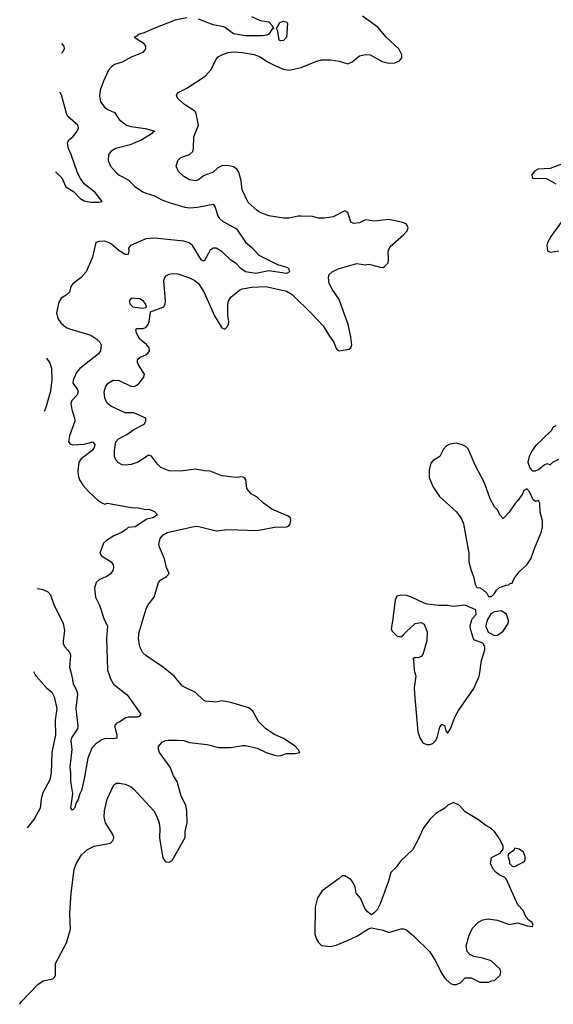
# Model space of a CAD drawing. Header units: inches. Extents: x 1954678 to 2060271, y 904822 to 1016299.
# Tile 142 of 256: x 1956790 to 1960432, y 957751 to 964470. Entities that reach past the tile are written whole.
import ezdxf

# ---------------------------------------------------------------- set-up
doc = ezdxf.new("R2010")
doc.units = ezdxf.units.IN
doc.header["$MEASUREMENT"] = 0
for name, color, linetype in [('B9955', 7, 'Continuous'), ('B9956', 7, 'Continuous'), ('B9965', 7, 'Continuous'), ('B9966', 7, 'Continuous')]:
    doc.layers.add(name, color=color, linetype=linetype)

msp = doc.modelspace()

# ---------------------------------------------------------------- linework, layer by layer
at = {"layer": 'B9955', "color": 5}
for points, elevation in [([(1956790, 957750.6), (1956802.4, 957770), (1956913.8, 957886.2), (1956950, 957909.7), (1957015.4, 957924.6), (1957030, 957939), (1957033.7, 957950), (1957034, 958030), (1957108.8, 958170), (1957136.1, 958263.9), (1957132.6, 958370), (1957142.2, 958510), (1957162.3, 958670), (1957174.9, 958710), (1957212.2, 958770), (1957251.9, 958808.1), (1957298.8, 958830), (1957410, 958849.8), (1957428.8, 958870), (1957431.4, 958890), (1957425.5, 958910), (1957375.5, 958990), (1957365.4, 959030), (1957369.2, 959070), (1957387.5, 959150), (1957432.8, 959247.3), (1957450, 959259.6), (1957470, 959260.5), (1957510, 959253.3), (1957550, 959234.2), (1957570, 959218.7), (1957704.5, 959070), (1957721.8, 959041.8), (1957741.4, 958990), (1957746.1, 958950), (1957744.7, 958884.7), (1957768, 958750), (1957779.7, 958730), (1957790, 958722.7), (1957810, 958721.5), (1957830, 958732.3), (1957919.1, 958890), (1957919.3, 958930), (1957932.4, 958990), (1957930.3, 959070), (1957924.2, 959110), (1957892.9, 959170), (1957865.5, 959270), (1957840.2, 959310), (1957818, 959370), (1957743.9, 959470), (1957737.3, 959490), (1957738.3, 959510), (1957761.3, 959538.7), (1957784, 959550), (1957806.4, 959553.6), (1957870, 959554.2), (1957910, 959549.9), (1957950, 959538.2), (1958070, 959522.8), (1958150, 959503.6), (1958230, 959502.2), (1958310, 959517.2), (1958330, 959516.1), (1958410, 959498.7), (1958472.3, 959470), (1958530, 959449.8), (1958550, 959447.3), (1958571.4, 959448.6), (1958610, 959462.4), (1958670, 959463), (1958701, 959470), (1958690.6, 959490), (1958670, 959511.8), (1958590, 959563.7), (1958530, 959592), (1958470, 959630.3), (1958419.9, 959679.9), (1958381.6, 959750), (1958354.5, 959774.5), (1958231, 959810), (1958170, 959822), (1958127.9, 959812.1), (1958058.8, 959818.8), (1958045.5, 959825.5), (1957990, 959879.5), (1957901.3, 959921.3), (1957844.9, 959990), (1957832.5, 960000)], 580), ([(1956896.5, 960000), (1956902, 959990), (1956974, 959910), (1957010, 959881.3), (1957026.4, 959850), (1957043.5, 959770), (1957033.1, 959690), (1957034.4, 959590), (1957010.5, 959470), (1957003.9, 959330), (1956996.6, 959283.4), (1956945.6, 959190), (1956936.1, 959150), (1956930.8, 959090), (1956890, 959018.9), (1956840.5, 958954.3)], 580), ([(1957400.2, 960000), (1957410, 959970.7), (1957430, 959936.3), (1957523.4, 959863.4), (1957617.3, 959730), (1957605.5, 959714.5), (1957592, 959710), (1957531.2, 959711.2), (1957514, 959706), (1957470, 959676.2), (1957450.4, 959669.6), (1957437.3, 959650), (1957452.4, 959590), (1957452.1, 959567.9), (1957430, 959561.3), (1957376.1, 959563.9), (1957350, 959555.8), (1957310, 959528.6), (1957282.3, 959497.7), (1957254.7, 959430), (1957231.1, 959288.9), (1957212.9, 959210), (1957198.6, 959181.5), (1957190, 959149.2), (1957175.1, 959124.9), (1957164.7, 959090), (1957150, 959075.3), (1957139, 959090), (1957153.6, 959190), (1957139.7, 959270), (1957139.7, 959330), (1957134, 959370), (1957148.3, 959490), (1957142.3, 959550), (1957145.3, 959570), (1957186.8, 959630), (1957189.8, 959649.8), (1957175, 959770), (1957187.2, 959867.2), (1957180.9, 959890), (1957157.4, 959937.4), (1957148.8, 959990), (1957146.1, 960000)], 560), ([(1959490.8, 960000), (1959493.4, 959990), (1959482.4, 959910), (1959483.8, 959870), (1959508, 959610), (1959520.7, 959570), (1959539.8, 959539.8), (1959550, 959531), (1959570, 959524.7), (1959590, 959524.7), (1959610, 959531.3), (1959629.3, 959550.7), (1959642, 959578), (1959658, 959642), (1959670, 959662), (1959690, 959654), (1959698, 959618), (1959710, 959602), (1959730, 959631), (1959758.9, 959710), (1959784.2, 959755.8), (1959890, 959904.9), (1959925.7, 959990), (1959927.3, 960000)], 620), ([(1960000, 958955.1), (1959971.8, 958971.8), (1959922, 959010), (1959830, 959065.2), (1959790, 959108.7), (1959750, 959128), (1959711.1, 959108.9), (1959692, 959090), (1959630, 959053.2), (1959588.5, 959011.5), (1959545.9, 958954.1), (1959508, 958870), (1959473.4, 958806.6), (1959390, 958729.3), (1959356.7, 958683.3), (1959323, 958650), (1959308, 958590), (1959250, 958435.3), (1959230, 958395.3), (1959210, 958374), (1959190, 958362), (1959162.5, 958382.5), (1959146.2, 958406.2), (1959116.1, 958476.1), (1959086, 958510), (1959079.3, 958550), (1959063.2, 958583.2), (1959050, 958602), (1959010, 958628), (1958990, 958628), (1958970.9, 958609.1), (1958855.3, 958524.7), (1958823.5, 958476.5), (1958807.5, 958412.5), (1958803.8, 958230), (1958815.2, 958195.2), (1958830, 958171.3), (1958850, 958151.3), (1958910, 958145.5), (1958950, 958154.9), (1959032.3, 958187.7), (1959090, 958215.5), (1959170, 958266), (1959190, 958272), (1959270, 958256), (1959310, 958241), (1959390, 958264.7), (1959410, 958264.7), (1959430, 958258), (1959478.5, 958218.5), (1959587.9, 958107.9), (1959626, 958050), (1959670, 957962), (1959690, 957932), (1959730, 957892), (1959750, 957884.7), (1959770, 957884.7), (1959800.4, 957899.6), (1959830, 957932), (1959870, 957932), (1959930, 957902), (1959990, 957902), (1960000, 957906.7)], 620), ([(1960000, 958048.8), (1959950, 958066.6), (1959890, 958076), (1959862, 958090), (1959844, 958110), (1959836, 958150), (1959856.6, 958223.4), (1959879.3, 958270), (1959917.2, 958310), (1959950, 958327.7), (1959990, 958333), (1960000, 958331.6)], 620)]:
    msp.add_lwpolyline(points, dxfattribs=dict(at, elevation=elevation))
at = {"layer": 'B9956', "color": 5}
msp.add_line((1956885.1, 960020.8, 580), (1956896.5, 960000, 580), dxfattribs=at)
for points, elevation in [([(1957930, 964482), (1957850, 964465.5), (1957704.9, 964410), (1957639.8, 964380.2), (1957604.9, 964370), (1957590, 964357), (1957571.3, 964350), (1957632.3, 964312.3), (1957648.2, 964290), (1957648, 964270), (1957630, 964247), (1957550, 964214.5), (1957490, 964179.3), (1957436.1, 964163.9), (1957413.5, 964146.5), (1957395.6, 964124.4), (1957361.6, 964050), (1957339.3, 963990), (1957334, 963950), (1957342.4, 963910), (1957371.3, 963871.3), (1957395.2, 963855.2), (1957436.7, 963836.7), (1957470, 963788.5), (1957519.3, 963750), (1957550, 963740.2), (1957647, 963727), (1957712, 963710), (1957698, 963702), (1957690.6, 963690), (1957622.6, 963650), (1957543.3, 963616.7), (1957446, 963590), (1957412.4, 963570), (1957396.4, 963550), (1957393.4, 963510), (1957410.3, 963470), (1957450, 963425.2), (1957470, 963409.1), (1957530, 963377.3), (1957572.7, 963332.7), (1957630, 963296), (1957650, 963285.5), (1957710, 963267.4), (1957761, 963241), (1957810, 963223), (1957918, 963190), (1957950, 963185.3), (1958004, 963190), (1958111.5, 963211.5), (1958124.2, 963190), (1958141.2, 963130), (1958153.5, 963113.5), (1958175.2, 963095.2), (1958270, 963042), (1958330, 962951.8), (1958374.6, 962914.6), (1958422.6, 962862.6), (1958550, 962799.5), (1958618.4, 962778.4), (1958626.8, 962770), (1958630.7, 962750), (1958610, 962737), (1958490, 962755.1), (1958401.3, 962738.7), (1958331.6, 962750), (1958302.4, 962770), (1958266.5, 962806.5), (1958229.9, 962829.9), (1958170, 962888.4), (1958130, 962910.6), (1958110, 962910.7), (1958090, 962896.4), (1958050, 962821.2), (1958030, 962829.6), (1957968.7, 962928.7), (1957947.2, 962947.3), (1957910, 962957.7), (1957710, 962979.8), (1957650, 962973.8), (1957545.5, 962930), (1957532.2, 962910), (1957534.6, 962890), (1957530, 962866.6), (1957510, 962867.6), (1957470, 962892.3), (1957417.2, 962937.2), (1957395.3, 962950), (1957370, 962958), (1957330, 962957.2), (1957310, 962948.7), (1957286.7, 962850), (1957243.8, 962750), (1957210, 962709.6), (1957152.9, 962667.1), (1957139.3, 962650), (1957130.2, 962609.8), (1957108, 962590), (1957072.7, 962570), (1957058, 962542), (1957042, 962470), (1957050.3, 962430.3), (1957070, 962401.3), (1957107.6, 962370), (1957130, 962359.2), (1957276.6, 962316.6), (1957317.4, 962290), (1957336.5, 962270), (1957346.3, 962250), (1957341.3, 962210), (1957328.4, 962190), (1957199.6, 962090), (1957178, 962062), (1957154.4, 962010), (1957152.8, 961990), (1957183.2, 961950), (1957189.3, 961930), (1957181.8, 961910), (1957145.4, 961870), (1957138.9, 961850), (1957144.8, 961810), (1957164.3, 961750), (1957166, 961730), (1957129.2, 961629.2), (1957123.9, 961590), (1957135.5, 961575.5), (1957150, 961569.4), (1957230, 961572.7), (1957290, 961588.8), (1957302.8, 961570), (1957299.1, 961550), (1957284, 961530), (1957210, 961473), (1957194.6, 961450), (1957187.1, 961387.1), (1957191, 961351), (1957198.5, 961330), (1957223.1, 961290), (1957259.5, 961250), (1957330, 961184.9), (1957350, 961172.4), (1957370, 961164), (1957390, 961170.3), (1957550, 961140.4), (1957598, 961138), (1957650, 961127.3), (1957672, 961130), (1957710, 961114), (1957731.3, 961090), (1957698, 961070), (1957657.6, 961062.4), (1957578, 961010), (1957530, 961005.2), (1957517.3, 960990), (1957485.5, 960970), (1957433.2, 960946.8), (1957383.4, 960916.6), (1957362, 960898), (1957338, 960830), (1957347.7, 960810), (1957414, 960770), (1957427.7, 960750), (1957430.4, 960730.4), (1957425.5, 960710), (1957410, 960687.6), (1957384, 960670), (1957335.5, 960650), (1957312, 960630), (1957300.8, 960590), (1957308.1, 960530), (1957335.5, 960475.5), (1957363.4, 960383.4), (1957389.2, 960330), (1957381.6, 960250), (1957390.2, 960030), (1957400.2, 960000)], 560), ([(1957832.5, 960000), (1957770.6, 960050), (1957650.6, 960130), (1957630.5, 960150), (1957610.3, 960190.3), (1957600.3, 960250), (1957605.7, 960290), (1957652.6, 960450), (1957665.6, 960474.4), (1957708, 960530), (1957738, 960630), (1957752.1, 960647.9), (1957790.8, 960670), (1957810.5, 960690), (1957792, 960732), (1957778.3, 960790), (1957744.2, 960870), (1957740.3, 960890), (1957748.7, 960930), (1957770, 960955.1), (1957796.3, 960970), (1957990, 961013.7), (1958012.1, 961012.1), (1958130, 960981), (1958210, 960990.6), (1958410, 960983.1), (1958530, 961006.8), (1958611.4, 961008.6), (1958625.5, 961014.5), (1958634.6, 961025.4), (1958641.3, 961050), (1958637.1, 961070), (1958622, 961082), (1958510, 961130.3), (1958454.9, 961170), (1958411.5, 961211.5), (1958370, 961233.4), (1958340.5, 961270), (1958333.1, 961333.1), (1958324.4, 961344.4), (1958311.3, 961350), (1958270, 961346.3), (1958170, 961356.5), (1958090, 961389.1), (1958050.2, 961390.2), (1957990, 961403.1), (1957890, 961388.5), (1957810.5, 961390.5), (1957754, 961414), (1957730, 961436), (1957690.4, 961490.4), (1957670, 961497.1), (1957599.3, 961450), (1957550, 961433.7), (1957510, 961428.9), (1957490, 961432.2), (1957465.4, 961445.4), (1957445.5, 961465.5), (1957437, 961490), (1957436, 961530), (1957446, 961590), (1957464.4, 961610), (1957520.8, 961639.2), (1957570, 961673.6), (1957640.3, 961710), (1957651.7, 961730), (1957650.3, 961750), (1957570, 961786.6), (1957510, 961787.7), (1957411.5, 961831.5), (1957390.3, 961850.3), (1957377.6, 961870), (1957370.3, 961890), (1957366.7, 961930), (1957378.4, 961970), (1957394.9, 961990), (1957427.3, 962010), (1957470, 962008.5), (1957547.9, 961967.9), (1957570, 961966.9), (1957590, 961975.1), (1957606.4, 961990), (1957636.3, 962030), (1957642.4, 962050), (1957604.1, 962110), (1957594.4, 962130), (1957593.1, 962150), (1957612.5, 962167.5), (1957650, 962183.4), (1957664.9, 962195.1), (1957675.9, 962210), (1957673.5, 962230), (1957654.3, 962254.3), (1957608.8, 962290), (1957587.6, 962330), (1957583.4, 962356.6), (1957590, 962362.7), (1957630, 962363), (1957650.2, 962369.8), (1957666, 962390), (1957672.7, 962410), (1957682.8, 962477.2), (1957774, 962510), (1957783.8, 962530), (1957784.9, 962550), (1957772.8, 962690), (1957780.3, 962710), (1957790, 962721.3), (1957810, 962733.5), (1957830, 962737.7), (1957870, 962736.3), (1957950, 962707.3), (1957984.7, 962690), (1958010, 962668.6), (1958050, 962607.1), (1958119.1, 962450), (1958170, 962367.3), (1958190, 962357), (1958206.3, 962373.7), (1958214, 962390), (1958217.3, 962410), (1958211.1, 962451.1), (1958210, 962528), (1958214.6, 962550), (1958230, 962577), (1958290, 962623.7), (1958307.8, 962632.2), (1958374.5, 962645.5), (1958470, 962649.9), (1958610, 962616.4), (1958650, 962594.4), (1958783.4, 962463.4), (1958860.2, 962380.2), (1958903.5, 962310), (1958934.3, 962270), (1958950, 962225.2), (1958957.2, 962217.2), (1958970, 962209.6), (1959038, 962222), (1959050.2, 962229.8), (1959056.5, 962250), (1959050, 962306), (1959031.6, 962390), (1958970, 962561.3), (1958921.8, 962630), (1958902.6, 962670), (1958896.5, 962710), (1958902.8, 962730), (1958923.6, 962750), (1958963.7, 962770), (1959090, 962807), (1959150, 962797), (1959170, 962800.7), (1959190, 962797.6), (1959250, 962780.9), (1959270, 962779.3), (1959277.1, 962782.9), (1959304, 962810), (1959307.7, 962830), (1959304.9, 962890), (1959319, 962921), (1959410, 963000.7), (1959434.4, 963030), (1959440.5, 963050), (1959430, 963074), (1959404.7, 963084.7), (1959310, 963107), (1959210, 963094), (1959150, 963104.4), (1959110, 963084.4), (1959070, 963078.4), (1959050, 963087.7), (1959030, 963154.8), (1959010, 963165.5), (1958930, 963124.6), (1958870, 963114.9), (1958830, 963115.3), (1958787.3, 963127.3), (1958710, 963128.8), (1958690, 963128.7), (1958630, 963116), (1958590, 963114.6), (1958490, 963130.2), (1958430, 963154.9), (1958410, 963167.9), (1958350, 963222), (1958309.4, 963309.4), (1958300.6, 963370), (1958285.5, 963430), (1958270.8, 963450.8), (1958250, 963465.2), (1958210, 963474.8), (1958168.5, 963471.5), (1958141.9, 963458.1), (1958110, 963430.3), (1958050, 963407), (1958010, 963377.4), (1957990, 963370.3), (1957950, 963377.6), (1957910, 963399.1), (1957874.2, 963434.2), (1957858, 963470), (1957870, 963509), (1957890, 963529.4), (1957950, 963549.6), (1957972.4, 963570), (1957977, 963590), (1957979.5, 963670), (1958010.3, 963750), (1957995.3, 963830), (1957985.8, 963845.8), (1957914, 963890), (1957871, 963930), (1957861, 963950), (1957866, 963970), (1957930, 964002), (1958056.7, 964083.3), (1958096.5, 964130), (1958130, 964199.3), (1958144.6, 964215.4), (1958168.9, 964231.1), (1958213.8, 964246.2), (1958249.2, 964250.8), (1958310, 964247), (1958390, 964232), (1958430, 964216.9), (1958482.2, 964182.2), (1958534.9, 964154.9), (1958590, 964132.9), (1958630, 964125.1), (1958710, 964142.6), (1958810, 964184.8), (1958850, 964196.4), (1958910, 964195.8), (1958970, 964186), (1959030.4, 964169.6), (1959058.8, 964181.2), (1959110, 964222.7), (1959150, 964232.3), (1959182, 964230), (1959263.9, 964183.9), (1959310, 964173.5), (1959350, 964176.3), (1959370, 964183.6), (1959382.8, 964190), (1959397.3, 964210), (1959397.3, 964230), (1959378, 964270), (1959290.3, 964350), (1959236.4, 964416.4), (1959130, 964494.4)], 580), ([(1958371.4, 964491.4), (1958430, 964463.2), (1958490, 964454.2), (1958513.4, 964430), (1958522.8, 964410), (1958510, 964403.6), (1958490.2, 964370), (1958476.4, 964363.6), (1958450, 964359.5), (1958330, 964359.6), (1958250, 964372.6), (1958194.8, 964414.8), (1958180.8, 964420.8), (1958110, 964433.7), (1958010, 964472.7)], 560), ([(1957074.9, 964241.2), (1957084.9, 964250), (1957095.5, 964270), (1957093, 964290), (1957078.1, 964307)], 540), ([(1957035.7, 963432.6), (1957037.4, 963430), (1957077.2, 963390), (1957105.6, 963330), (1957156.3, 963296.3), (1957202, 963250), (1957230, 963234), (1957275.9, 963224.1), (1957330, 963224), (1957352, 963230), (1957304, 963290), (1957230.2, 963350.2), (1957205.3, 963385.3), (1957184.9, 963424.9), (1957141, 963550), (1957122.1, 963590), (1957115.6, 963630), (1957126.5, 963650), (1957153.1, 963670), (1957182.6, 963710), (1957190.5, 963730), (1957186.4, 963750), (1957118.5, 963810), (1957109.2, 963830), (1957075.9, 963955.9), (1957068.6, 963968.6), (1957061.9, 963973.6)], 540), ([(1956959.6, 961797.5), (1956970, 961825.2), (1957003, 961937), (1957011.3, 962011.3), (1957010.2, 962090), (1956994.7, 962130), (1956974.8, 962159.5)], 540), ([(1960000, 961200.8), (1959961.2, 961310), (1959899.3, 961430), (1959850, 961542), (1959836, 961556), (1959810, 961569), (1959770, 961579), (1959726, 961574), (1959699.6, 961560.4), (1959682, 961538), (1959658, 961490), (1959610, 961459), (1959596.8, 961443.2), (1959583.5, 961396.5), (1959585.2, 961345.2), (1959610, 961284.7), (1959655.9, 961215.9), (1959770.5, 961110.5), (1959804.5, 961064.5), (1959818.8, 961030), (1959856, 960830), (1959856, 960770), (1959870.8, 960710), (1959886.8, 960670), (1959898, 960618), (1959910, 960594), (1959930, 960592), (1959950, 960582), (1959976.9, 960556.9), (1959990, 960534), (1960000, 960534)], 620), ([(1957146.1, 960000), (1957132.5, 960050), (1957139.8, 960130), (1957132, 960152), (1957098.9, 960190), (1957089.7, 960210), (1957088.2, 960230), (1957098.3, 960301.7), (1957089, 960350), (1957028.7, 960470), (1957003.1, 960543.1), (1956984.1, 960564.1), (1956950, 960579.4), (1956908.8, 960584.9)], 560), ([(1959927.3, 960000), (1959942.4, 960097.6), (1959964.2, 960170), (1959964.7, 960190), (1959950, 960215.1), (1959890, 960239), (1959866, 960310), (1959864.7, 960335.3), (1959878, 960382), (1959906, 960410), (1959902, 960442), (1959830, 960475.3), (1959750, 960466), (1959710, 960472.7), (1959650, 960472.7), (1959570, 960482), (1959550, 960487), (1959464, 960530), (1959430, 960540.5), (1959390, 960542.9), (1959364.9, 960535.1), (1959352.1, 960507.9), (1959335.3, 960364.7), (1959327.1, 960327.1), (1959326, 960310), (1959334.4, 960294.4), (1959364.5, 960264.5), (1959390, 960258), (1959410, 960271.3), (1959426.8, 960293.2), (1959489, 960350), (1959530, 960356), (1959550, 960344.7), (1959570, 960292), (1959568, 960230), (1959541.4, 960138.6), (1959530, 960124), (1959510, 960115.3), (1959482, 960118), (1959474, 960106), (1959478, 960098), (1959482.8, 960030), (1959490.8, 960000)], 620), ([(1960000, 960405.6), (1959982.8, 960377.2), (1959973, 960347), (1959970.7, 960329.3), (1959988.2, 960290), (1960000, 960283.7)], 620)]:
    msp.add_lwpolyline(points, dxfattribs=dict(at, elevation=elevation))
for points, elevation in [([(1958570, 964324.8), (1958561.7, 964330), (1958552.4, 964392.4), (1958542, 964410), (1958565.1, 964450), (1958590, 964460.3), (1958613, 964453), (1958617.3, 964442.7), (1958610.6, 964350), (1958590, 964328.2)], 560), ([(1957551, 962569), (1957536, 962550), (1957541, 962530), (1957562, 962510), (1957630, 962500.7), (1957650, 962504.7), (1957655.3, 962510), (1957649.2, 962530), (1957636, 962550), (1957610, 962566)], 580)]:
    msp.add_lwpolyline(points, close=True, dxfattribs=dict(at, elevation=elevation))
at = {"layer": 'B9965', "color": 5, "elevation": 620}
for points in [[(1960000, 958331.6), (1960050, 958324.9), (1960130, 958295.5), (1960190, 958307.3), (1960252.9, 958287.1), (1960290, 958282), (1960295.3, 958290), (1960288, 958310), (1960265.2, 958325.2), (1960246, 958346), (1960225.2, 958390), (1960189.2, 958430), (1960110, 958608), (1960098, 958618), (1960070, 958629), (1960042, 958650), (1960024, 958670), (1960004, 958710), (1960010, 958752), (1960070, 958782), (1960089, 958810), (1960089.3, 958830), (1960070, 958872.3), (1960030, 958929.2), (1960010, 958949.2), (1960000, 958955.1)], [(1960000, 957906.7), (1960010, 957911.3), (1960030, 957912), (1960068.7, 957950), (1960074, 957970), (1960068.7, 957990), (1960010, 958045.2), (1960000, 958048.8)]]:
    msp.add_lwpolyline(points, dxfattribs=at)
msp.add_lwpolyline([(1960170, 958815.1), (1960159.9, 958800.1), (1960125.2, 958774.8), (1960122, 958762), (1960132, 958728), (1960132, 958712), (1960150, 958694), (1960170, 958692), (1960190, 958702), (1960234.6, 958725.4), (1960240.4, 958739.6), (1960240.4, 958760.4), (1960228, 958790), (1960198, 958810)], close=True, dxfattribs=at)
at = {"layer": 'B9966', "color": 5}
for points, elevation in [([(1960505.2, 963490), (1960410, 963453.7), (1960329, 963450), (1960304.2, 963435.8), (1960284.2, 963410), (1960288.7, 963388.7), (1960385.7, 963385.7), (1960450, 963349.7)], 580), ([(1960521.3, 963138.7), (1960414.7, 962990), (1960391.3, 962950), (1960387.1, 962930), (1960391.7, 962891.7), (1960410, 962883), (1960470, 962892.4)], 580), ([(1960450, 961698), (1960431.6, 961688.4), (1960416.9, 961663.1), (1960310, 961562), (1960286.8, 961530), (1960266, 961490), (1960258, 961450), (1960271.1, 961411.1), (1960279.6, 961399.6), (1960290, 961392), (1960310, 961391.3), (1960330, 961401), (1960370, 961432), (1960390, 961442), (1960410, 961432), (1960428.7, 961451.3), (1960470, 961471.3)], 620), ([(1960000, 960534), (1960010, 960534), (1960030, 960554), (1960043.1, 960576.9), (1960064.7, 960595.3), (1960110, 960612), (1960127.3, 960612.7), (1960138, 960622), (1960150, 960624.7), (1960164.7, 960655.3), (1960198, 960702), (1960251.2, 960748.8), (1960279.3, 960790), (1960307, 960873), (1960349.1, 960970.9), (1960359, 961010), (1960359, 961050), (1960341.2, 961110), (1960339, 961170), (1960330, 961188), (1960310, 961182), (1960293.6, 961193.6), (1960270, 961248), (1960250, 961268), (1960230, 961258), (1960218, 961230), (1960190, 961188), (1960171.1, 961168.9), (1960130, 961108), (1960090, 961066), (1960066, 961090), (1960050, 961126), (1960030, 961146), (1960000.2, 961200.2), (1960000, 961200.8)], 620), ([(1960000, 960283.7), (1960030, 960267.7), (1960050, 960270.4), (1960090, 960298), (1960122.9, 960350), (1960126.6, 960370), (1960112.1, 960412.1), (1960076.4, 960436.4), (1960030, 960428.7), (1960005.4, 960414.6), (1960000, 960405.6)], 620)]:
    msp.add_lwpolyline(points, dxfattribs=dict(at, elevation=elevation))

doc.saveas('drawing.dxf')
